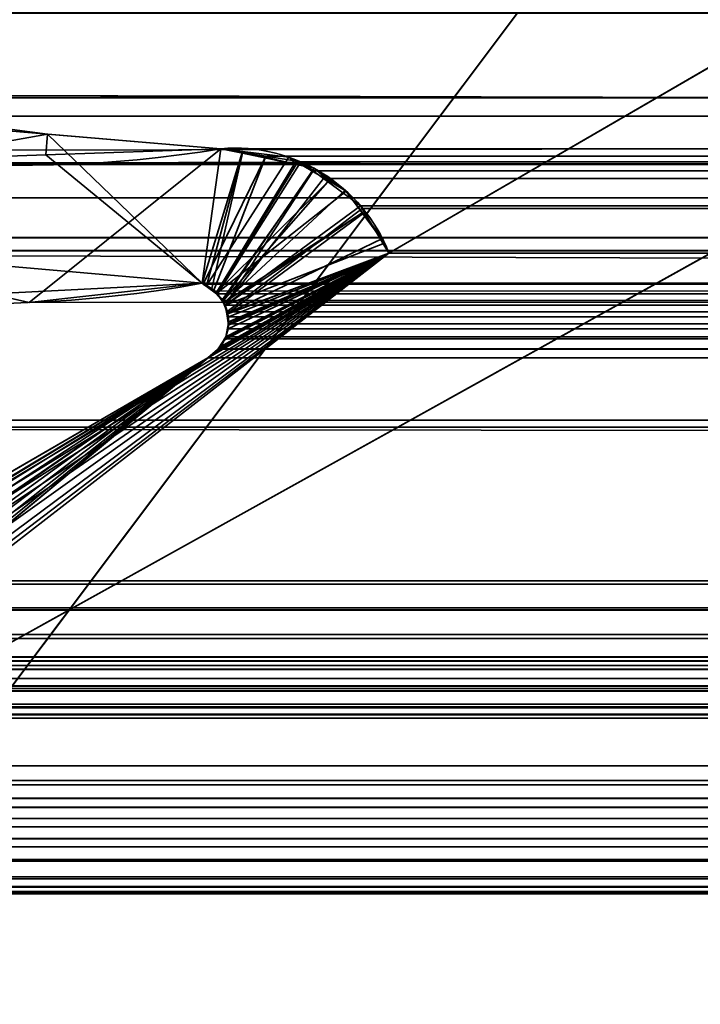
# Model space of a CAD drawing. Header units: millimetres. Extents: x -493 to 6693, y -115 to 135.
# Tile 92 of 256: x -302.69 to -299.04, y -6.33 to -1.04. Entities that reach past the tile are written whole.
import ezdxf

# ---------------------------------------------------------------- set-up
doc = ezdxf.new("R2010")
doc.units = ezdxf.units.MM
doc.layers.add('151', color=7, linetype='Continuous', true_color=0xffffff)

# ---------------------------------------------------------------- blocks, each defined once
blk = doc.blocks.new('UG_SURFACE_001')
at = {"layer": '151', "color": 252, "linetype": 'Continuous', "lineweight": 35}
for points in [[(492.5, -15, 2200.2499), (492.5, 125, 2200.2499), (-492.5, 125, 2200.2499), (-492.5, -15, 2200.2499)], [(-342.5, -15, 2050.2501), (-342.5, 125, 2050.2501), (342.5, 125, 2050.2501), (342.5, -15, 2050.2501)]]:
    blk.add_3dface(points, dxfattribs=at)
blk = doc.blocks.new('UG_SURFACE_072')
at = {"layer": '151', "color": 7, "linetype": 'Continuous', "lineweight": 35}
for points in [[(-309, -26, 2017), (309, -26, 2017), (309, 0, 2017), (-309, 0, 2017)], [(-309, 0, 2), (309, 0, 2), (309, -2), (-309, -2)], [(-309, -9), (-309, -2), (309, -2), (309, -9)]]:
    blk.add_3dface(points, dxfattribs=at)
blk = doc.blocks.new('UG_SURFACE_146')
at = {"layer": '151', "color": 252, "linetype": 'Continuous', "lineweight": 35}
for points in [[(-297, 3.0145, -6.75), (-312, 3.0145, -6.75), (-312, -16.9528, -6.75), (312, -16.9528, -6.75)], [(-312, -16.9528, -7.75), (-312, 3.0145, -7.75), (-297, 3.0145, -7.75)], [(-297, 3.0145, -7.75), (297, 3.0145, -7.75), (-312, -16.9528, -7.75)], [(297, 3.0145, -7.75), (312, 3.0145, -7.75), (312, -16.9528, -7.75), (-312, -16.9528, -7.75)]]:
    blk.add_3dface(points, dxfattribs=at)
blk = doc.blocks.new('UG_SURFACE_150')
at = {"layer": '151', "color": 7, "linetype": 'Continuous', "lineweight": 35}
for points in [[(-297.7236, -1.597, -7.75), (-305.1005, -5.6975, -7.75), (-300.7098, -2.2961, -7.75), (-298.5944, -1.0688, -7.75)], [(-298.5944, -1.0688, 2005.8444), (-300.7098, -2.2961, 2007.9598), (-305.1005, -5.6975, 2012.3506), (-297.7236, -1.597, 2004.9736)], [(-298.5944, -1.0688, -7.75), (-300.7098, -2.2961, -7.75), (-300.7098, -2.2961, 2007.9598), (-298.5944, -1.0688, 2005.8444)], [(-304.6855, -1.375, -7.75), (-304.7239, -1.4729, 2011.9739), (-302.5444, -1.657, 2009.7945)], [(-302.5444, -1.657, 2009.7945), (-303.3192, -1.7956, -7.75), (-304.6855, -1.375, -7.75)], [(-302.5444, -1.657, 2009.7945), (-304.7239, -1.4729, 2011.9739), (-304.0324, -2.2549, 2011.2824), (-301.7144, -2.4582, 2008.9643)], [(-297.7236, -1.597, 2004.9736), (-305.1005, -5.6975, 2012.3506), (-305.1005, -5.6975, -7.75), (-297.7236, -1.597, -7.75)], [(-302.5444, -1.657, 2009.7945), (-302.5534, -1.7687, -7.75), (-303.3192, -1.7956, -7.75)], [(-302.5534, -1.7687, -7.75), (-302.5444, -1.657, 2009.7945), (-301.6124, -1.7357, 2008.8625)], [(-301.7144, -2.4582, 2008.9643), (-301.6124, -1.7357, 2008.8625), (-302.5444, -1.657, 2009.7945)], [(-302.5534, -1.7687, -7.75), (-301.6124, -1.7357, -7.75), (-301.4965, -1.7501, -7.75), (-301.7144, -2.4582, -7.75)], [(-301.6124, -1.7357, 2008.8625), (-301.6124, -1.7357, -7.75), (-302.5534, -1.7687, -7.75)], [(-301.4972, -1.7599, 2008.7473), (-301.6124, -1.7357, 2008.8625), (-301.7144, -2.4582, 2008.9643), (-301.6898, -2.4716, 2008.9397)], [(-301.6124, -1.7357, -7.75), (-301.6124, -1.7357, 2008.8625), (-301.4972, -1.7599, 2008.7473)], [(-301.4972, -1.7599, 2008.7473), (-301.4965, -1.7501, -7.75), (-301.6124, -1.7357, -7.75)], [(-301.7144, -2.4582, -7.75), (-303.4739, -2.547, -7.75), (-303.3192, -1.7956, -7.75), (-302.5534, -1.7687, -7.75)], [(-301.6914, -2.473, -7.75), (-301.7144, -2.4582, -7.75), (-301.4965, -1.7501, -7.75), (-301.248, -1.781, -7.75)], [(-301.248, -1.781, -7.75), (-301.21, -1.8036, -7.75), (-301.6372, -2.508, -7.75), (-301.6914, -2.473, -7.75)], [(-301.6898, -2.4716, 2008.9397), (-301.6625, -2.4864, 2008.9126), (-301.4972, -1.7599, 2008.7473)], [(-301.2084, -1.8206, 2008.4584), (-301.4972, -1.7599, 2008.7473), (-301.6625, -2.4864, 2008.9126), (-301.6367, -2.5149, 2008.8868)], [(-301.4965, -1.7501, -7.75), (-301.4972, -1.7599, 2008.7473), (-301.2084, -1.8206, 2008.4584)], [(-301.2084, -1.8206, 2008.4584), (-301.248, -1.781, -7.75), (-301.4965, -1.7501, -7.75)], [(-301.2084, -1.8206, 2008.4584), (-301.21, -1.8036, -7.75), (-301.248, -1.781, -7.75)], [(-301.21, -1.8036, -7.75), (-301.033, -1.9082, -7.75), (-301.6372, -2.508, -7.75)], [(-301.1126, -1.8407, 2008.3625), (-301.2084, -1.8206, 2008.4584), (-301.6367, -2.5149, 2008.8868), (-301.6019, -2.5535, 2008.852)], [(-301.6019, -2.5535, 2008.852), (-301.0273, -1.9008, 2008.2772), (-301.1126, -1.8407, 2008.3625)], [(-301.21, -1.8036, -7.75), (-301.2084, -1.8206, 2008.4584), (-301.1126, -1.8407, 2008.3625)], [(-301.1126, -1.8407, 2008.3625), (-301.033, -1.9082, -7.75), (-301.21, -1.8036, -7.75)], [(-301.1126, -1.8407, 2008.3625), (-301.0273, -1.9008, 2008.2772), (-301.033, -1.9082, -7.75)], [(-300.9447, -1.9589, 2008.1947), (-301.0273, -1.9008, 2008.2772), (-301.6019, -2.5535, 2008.852), (-301.598, -2.5635, 2008.848)], [(-300.9396, -1.9635, -7.75), (-301.033, -1.9082, -7.75), (-301.0273, -1.9008, 2008.2772)], [(-300.9396, -1.9635, -7.75), (-301.0273, -1.9008, 2008.2772), (-300.9447, -1.9589, 2008.1947)], [(-301.635, -2.5112, -7.75), (-301.6372, -2.508, -7.75), (-301.033, -1.9082, -7.75), (-300.9396, -1.9635, -7.75)], [(-300.9396, -1.9635, -7.75), (-300.8531, -2.0803, -7.75), (-301.5986, -2.5638, -7.75), (-301.635, -2.5112, -7.75)], [(-301.598, -2.5635, 2008.848), (-301.5763, -2.6191, 2008.8263), (-300.8484, -2.0837, 2008.0984), (-300.9447, -1.9589, 2008.1947)], [(-300.9447, -1.9589, 2008.1947), (-300.8531, -2.0803, -7.75), (-300.9396, -1.9635, -7.75)], [(-300.9447, -1.9589, 2008.1947), (-300.8484, -2.0837, 2008.0984), (-300.8531, -2.0803, -7.75)], [(-300.8531, -2.0803, -7.75), (-301.5907, -2.5754, -7.75), (-301.5986, -2.5638, -7.75)], [(-300.8531, -2.0803, -7.75), (-300.7331, -2.2421, -7.75), (-301.5907, -2.5754, -7.75)], [(-301.5763, -2.6191, 2008.8263), (-300.7455, -2.217, 2007.9954), (-300.8484, -2.0837, 2008.0984)], [(-300.7331, -2.2421, -7.75), (-300.8531, -2.0803, -7.75), (-300.8484, -2.0837, 2008.0984)], [(-300.7331, -2.2421, -7.75), (-300.8484, -2.0837, 2008.0984), (-300.7455, -2.217, 2007.9954)], [(-300.7098, -2.2961, 2007.9598), (-300.7455, -2.217, 2007.9954), (-301.5763, -2.6191, 2008.8263), (-301.576, -2.622, 2008.826)], [(-300.7455, -2.217, 2007.9954), (-300.7098, -2.2961, -7.75), (-300.7331, -2.2421, -7.75)], [(-300.7455, -2.217, 2007.9954), (-300.7098, -2.2961, 2007.9598), (-300.7098, -2.2961, -7.75)], [(-301.7144, -2.4582, 2008.9643), (-304.0324, -2.2549, 2011.2824), (-303.4739, -2.547, -7.75)], [(-301.5803, -2.623, -7.75), (-301.5907, -2.5754, -7.75), (-300.7331, -2.2421, -7.75), (-300.7098, -2.2961, -7.75)], [(-305.6506, -5.3457, 2012.9006), (-305.6546, -5.3771, 2012.9046), (-305.6434, -5.4464, 2012.8934), (-300.7098, -2.2961, 2007.9598)], [(-300.7098, -2.2961, 2007.9598), (-305.6288, -5.2465, 2012.8789), (-305.6411, -5.2719, 2012.8911), (-305.6506, -5.3457, 2012.9006)], [(-300.7098, -2.2961, 2007.9598), (-305.6434, -5.4464, 2012.8934), (-305.6373, -5.4839, 2012.8872), (-305.6078, -5.5523, 2012.8577)], [(-305.6288, -5.2465, 2012.8789), (-300.7098, -2.2961, 2007.9598), (-301.6825, -2.8586, 2008.9326)], [(-305.6078, -5.5523, 2012.8577), (-305.5471, -5.6262, 2012.7971), (-300.7098, -2.2961, 2007.9598)], [(-305.5471, -5.6262, 2012.7971), (-305.5221, -5.6566, 2012.7721), (-305.4582, -5.6873, 2012.7082), (-300.7098, -2.2961, 2007.9598)], [(-300.7098, -2.2961, 2007.9598), (-305.4582, -5.6873, 2012.7082), (-305.3539, -5.7372, 2012.604), (-305.3413, -5.7364, 2012.5914)], [(-305.3413, -5.7364, 2012.5914), (-305.2199, -5.728, 2012.4698), (-300.7098, -2.2961, 2007.9598)], [(-305.2199, -5.728, 2012.4698), (-305.1594, -5.7238, 2012.4094), (-305.1005, -5.6975, 2012.3506), (-300.7098, -2.2961, 2007.9598)], [(-301.6825, -2.8586, -7.75), (-301.6368, -2.8237, -7.75), (-300.7098, -2.2961, -7.75), (-305.1005, -5.6975, -7.75)], [(-301.6317, -2.813, 2008.8818), (-301.6825, -2.8586, 2008.9326), (-300.7098, -2.2961, 2007.9598)], [(-300.7098, -2.2961, -7.75), (-301.6368, -2.8237, -7.75), (-301.6316, -2.8157, -7.75)], [(-300.7098, -2.2961, 2007.9598), (-301.6139, -2.7971, 2008.8639), (-301.6317, -2.813, 2008.8818)], [(-301.6316, -2.8157, -7.75), (-301.5972, -2.763, -7.75), (-300.7098, -2.2961, -7.75)], [(-301.5956, -2.7635, 2008.8456), (-301.6139, -2.7971, 2008.8639), (-300.7098, -2.2961, 2007.9598)], [(-301.5972, -2.763, -7.75), (-301.5859, -2.7456, -7.75), (-300.7098, -2.2961, -7.75)], [(-300.7098, -2.2961, 2007.9598), (-301.5859, -2.7456, 2008.8358), (-301.5956, -2.7635, 2008.8456)], [(-300.7098, -2.2961, -7.75), (-301.5859, -2.7456, -7.75), (-301.5743, -2.6816, -7.75)], [(-300.7098, -2.2961, 2007.9598), (-301.5718, -2.6826, 2008.8217), (-301.5859, -2.7456, 2008.8358)], [(-300.7098, -2.2961, -7.75), (-301.5712, -2.6645, -7.75), (-301.5803, -2.623, -7.75)], [(-301.576, -2.622, 2008.826), (-301.5718, -2.6821, 2008.8217), (-301.5718, -2.6826, 2008.8217), (-300.7098, -2.2961, 2007.9598)], [(-301.5743, -2.6816, -7.75), (-301.5712, -2.6645, -7.75), (-300.7098, -2.2961, -7.75)], [(-303.4739, -2.547, -7.75), (-301.7144, -2.4582, -7.75), (-301.7144, -2.4582, 2008.9643)], [(-301.7144, -2.4582, -7.75), (-301.6914, -2.473, -7.75), (-301.6898, -2.4716, 2008.9397)], [(-301.6898, -2.4716, 2008.9397), (-301.7144, -2.4582, 2008.9643), (-301.7144, -2.4582, -7.75)], [(-301.6625, -2.4864, 2008.9126), (-301.6898, -2.4716, 2008.9397), (-301.6914, -2.473, -7.75)], [(-301.6914, -2.473, -7.75), (-301.6372, -2.508, -7.75), (-301.6367, -2.5149, 2008.8868)], [(-301.6367, -2.5149, 2008.8868), (-301.6625, -2.4864, 2008.9126), (-301.6914, -2.473, -7.75)], [(-301.6372, -2.508, -7.75), (-301.635, -2.5112, -7.75), (-301.6367, -2.5149, 2008.8868)], [(-301.6019, -2.5535, 2008.852), (-301.6367, -2.5149, 2008.8868), (-301.635, -2.5112, -7.75)], [(-301.635, -2.5112, -7.75), (-301.5986, -2.5638, -7.75), (-301.598, -2.5635, 2008.848)], [(-301.598, -2.5635, 2008.848), (-301.6019, -2.5535, 2008.852), (-301.635, -2.5112, -7.75)], [(-301.5763, -2.6191, 2008.8263), (-301.598, -2.5635, 2008.848), (-301.5986, -2.5638, -7.75)], [(-301.5986, -2.5638, -7.75), (-301.5907, -2.5754, -7.75), (-301.576, -2.622, 2008.826)], [(-301.576, -2.622, 2008.826), (-301.5763, -2.6191, 2008.8263), (-301.5986, -2.5638, -7.75)], [(-301.5907, -2.5754, -7.75), (-301.5803, -2.623, -7.75), (-301.576, -2.622, 2008.826)], [(-301.5718, -2.6821, 2008.8217), (-301.576, -2.622, 2008.826), (-301.5803, -2.623, -7.75)], [(-301.5803, -2.623, -7.75), (-301.5712, -2.6645, -7.75), (-301.5718, -2.6821, 2008.8217)], [(-301.5718, -2.6826, 2008.8217), (-301.5743, -2.6816, -7.75), (-301.5859, -2.7456, -7.75)], [(-301.5859, -2.7456, -7.75), (-301.5859, -2.7456, 2008.8358), (-301.5718, -2.6826, 2008.8217)], [(-301.5712, -2.6645, -7.75), (-301.5743, -2.6816, -7.75), (-301.5718, -2.6821, 2008.8217)], [(-301.5718, -2.6826, 2008.8217), (-301.5718, -2.6821, 2008.8217), (-301.5743, -2.6816, -7.75)], [(-301.5972, -2.763, -7.75), (-301.5956, -2.7635, 2008.8456), (-301.5859, -2.7456, 2008.8358)], [(-301.5859, -2.7456, 2008.8358), (-301.5859, -2.7456, -7.75), (-301.5972, -2.763, -7.75)], [(-301.6316, -2.8157, -7.75), (-301.6317, -2.813, 2008.8818), (-301.6139, -2.7971, 2008.8639)], [(-301.6139, -2.7971, 2008.8639), (-301.5972, -2.763, -7.75), (-301.6316, -2.8157, -7.75)], [(-301.6139, -2.7971, 2008.8639), (-301.5956, -2.7635, 2008.8456), (-301.5972, -2.763, -7.75)], [(-301.6825, -2.8586, -7.75), (-301.6825, -2.8586, 2008.9326), (-301.6317, -2.813, 2008.8818)], [(-301.6317, -2.813, 2008.8818), (-301.6368, -2.8237, -7.75), (-301.6825, -2.8586, -7.75)], [(-301.6317, -2.813, 2008.8818), (-301.6316, -2.8157, -7.75), (-301.6368, -2.8237, -7.75)], [(-301.6825, -2.8586, 2008.9326), (-305.4683, -5.0486, 2012.7182), (-305.5006, -5.0777, 2012.7506), (-305.6288, -5.2465, 2012.8789)], [(-305.4992, -5.0763, -7.75), (-305.4683, -5.0486, -7.75), (-301.6825, -2.8586, -7.75), (-305.1005, -5.6975, -7.75)], [(-305.4683, -5.0486, 2012.7182), (-301.6825, -2.8586, 2008.9326), (-301.6825, -2.8586, -7.75), (-305.4683, -5.0486, -7.75)]]:
    blk.add_3dface(points, dxfattribs=at)
blk = doc.blocks.new('UG_SURFACE_151')
at = {"layer": '151', "color": 7, "linetype": 'Continuous', "lineweight": 35}
for points in [[(311.2493, -2.0249, 2018.4994), (-311.2823, -2.2143, 2018.5323), (-311.1925, -0.4501, 2018.4426)], [(-311.1925, -0.4501, 2018.4426), (311.1925, -0.4501, 2018.4426), (311.2493, -2.0249, 2018.4994)], [(307.6331, -0.6189, 2014.883), (-307.6033, -0.5625, 2014.8532), (-306.1868, -1.749, 2013.4368)], [(307.6331, -0.6189, 2014.883), (-306.1868, -1.749, 2013.4368), (-305.8874, -1.8177, 2013.1373)], [(-305.8874, -1.8177, 2013.1373), (305.8596, -1.7843, 2013.1097), (307.6331, -0.6189, 2014.883)], [(312.3484, -3.085, 2019.5985), (312.1944, -0.6927, 2019.4445), (-312.1673, -0.6973, 2019.4173)], [(312.3484, -3.085, 2019.5985), (-312.1673, -0.6973, 2019.4173), (-312.1649, -1.4257, 2019.4149)], [(-305.5755, -1.0051, 2012.8255), (305.5755, -1.0051, 2012.8255), (304.849, -1.4624, 2012.099)], [(-304.849, -1.4624, 2012.099), (-305.5755, -1.0051, 2012.8255), (304.849, -1.4624, 2012.099)], [(-297.7236, -1.597, 2004.9736), (-305.1005, -5.6975, 2012.3506), (-300.7098, -2.2961, 2007.9598), (-298.5944, -1.0688, 2005.8444)], [(-298.5944, -1.0688, 2005.8444), (-300.7098, -2.2961, 2007.9598), (300.7098, -2.2961, 2007.9598), (298.5944, -1.0688, 2005.8444)], [(-312.1649, -1.4257, 2019.4149), (-312.375, -3.1926, 2019.6249), (312.4011, -3.2235, 2019.6512)], [(-312.1649, -1.4257, 2019.4149), (312.4011, -3.2235, 2019.6512), (312.3484, -3.085, 2019.5985)], [(304.849, -1.4624, 2012.099), (303.685, -1.5607, 2010.9351), (-303.685, -1.5607, 2010.9351), (-304.849, -1.4624, 2012.099)], [(-302.6424, -2.5618, 2009.8925), (-303.8561, -2.2835, 2011.106), (-303.685, -1.5607, 2010.9351), (-301.6124, -1.7357, 2008.8625)], [(301.6124, -1.7357, 2008.8625), (-301.6124, -1.7357, 2008.8625), (-303.685, -1.5607, 2010.9351), (303.685, -1.5607, 2010.9351)], [(297.7236, -1.597, 2004.9736), (305.1005, -5.6975, 2012.3506), (-305.1005, -5.6975, 2012.3506), (-297.7236, -1.597, 2004.9736)], [(-301.6124, -1.7357, 2008.8625), (-301.7144, -2.4582, 2008.9643), (-302.6424, -2.5618, 2009.8925)], [(-301.7074, -2.4629, 2008.9574), (-301.7144, -2.4582, 2008.9643), (-301.6124, -1.7357, 2008.8625), (-301.3717, -1.7752, 2008.6217)], [(-301.3717, -1.7752, 2008.6217), (-301.6124, -1.7357, 2008.8625), (301.6124, -1.7357, 2008.8625)], [(301.6124, -1.7357, 2008.8625), (301.3734, -1.7859, 2008.6234), (-301.3717, -1.7752, 2008.6217)], [(305.3147, -2.1424, 2012.5647), (305.8596, -1.7843, 2013.1097), (-305.8874, -1.8177, 2013.1373)], [(-301.6528, -2.4997, 2008.9028), (-301.7074, -2.4629, 2008.9574), (-301.3717, -1.7752, 2008.6217)], [(-301.3717, -1.7752, 2008.6217), (-301.1837, -1.8061, 2008.4336), (-301.631, -2.5143, 2008.8811), (-301.6528, -2.4997, 2008.9028)], [(-301.1837, -1.8061, 2008.4336), (-301.3717, -1.7752, 2008.6217), (301.3734, -1.7859, 2008.6234)], [(-301.1837, -1.8061, 2008.4336), (301.3734, -1.7859, 2008.6234), (301.1126, -1.8407, 2008.3625)], [(-305.8874, -1.8177, 2013.1373), (-303.8561, -2.2835, 2011.106), (303.871, -2.269, 2011.121)], [(303.871, -2.269, 2011.121), (305.3147, -2.1424, 2012.5647), (-305.8874, -1.8177, 2013.1373)], [(-301.6072, -2.5504, 2008.8573), (-301.631, -2.5143, 2008.8811), (-301.1837, -1.8061, 2008.4336), (-301.1174, -1.8549, 2008.3673)], [(301.1126, -1.8407, 2008.3625), (-301.1174, -1.8549, 2008.3673), (-301.1837, -1.8061, 2008.4336)], [(301.1126, -1.8407, 2008.3625), (301.1123, -1.841, 2008.3623), (-301.1174, -1.8549, 2008.3673)], [(-301.1174, -1.8549, 2008.3673), (301.1123, -1.841, 2008.3623), (301.0556, -1.8808, 2008.3055)], [(-301.1174, -1.8549, 2008.3673), (-301.5907, -2.5754, 2008.8406), (-301.6072, -2.5504, 2008.8573)], [(-301.1174, -1.8549, 2008.3673), (-301.0614, -1.8961, 2008.3113), (-301.5907, -2.5754, 2008.8406)], [(-301.0614, -1.8961, 2008.3113), (-300.8627, -2.0424, 2008.1127), (-301.5907, -2.5754, 2008.8406)], [(301.0556, -1.8808, 2008.3055), (-301.0614, -1.8961, 2008.3113), (-301.1174, -1.8549, 2008.3673)], [(-300.8627, -2.0424, 2008.1127), (-301.0614, -1.8961, 2008.3113), (301.0556, -1.8808, 2008.3055)], [(-300.8627, -2.0424, 2008.1127), (301.0556, -1.8808, 2008.3055), (300.9447, -1.9589, 2008.1947)], [(300.9447, -1.9589, 2008.1947), (-300.8545, -2.056, 2008.1046), (-300.8627, -2.0424, 2008.1127)], [(300.9447, -1.9589, 2008.1947), (300.8613, -2.067, 2008.1112), (-300.8545, -2.056, 2008.1046)], [(311.2493, -2.0249, 2018.4994), (311.2903, -2.2084, 2018.5404), (-311.2823, -2.2143, 2018.5323)], [(-301.5804, -2.612, 2008.8303), (-301.5907, -2.5754, 2008.8406), (-300.8627, -2.0424, 2008.1127), (-300.8545, -2.056, 2008.1046)], [(-300.8545, -2.056, 2008.1046), (-300.7098, -2.2961, 2007.9598), (-301.5729, -2.639, 2008.8229), (-301.5804, -2.612, 2008.8303)], [(-300.8545, -2.056, 2008.1046), (300.8613, -2.067, 2008.1112), (300.7455, -2.217, 2007.9954)], [(300.7455, -2.217, 2007.9954), (-300.7098, -2.2961, 2007.9598), (-300.8545, -2.056, 2008.1046)], [(-311.2858, -2.283, 2018.5359), (311.2903, -2.2084, 2018.5404), (311.755, -4.2885, 2019.0051)], [(-311.2858, -2.283, 2018.5359), (-311.2823, -2.2143, 2018.5323), (311.2903, -2.2084, 2018.5404)], [(300.7455, -2.217, 2007.9954), (300.7098, -2.2961, 2007.9598), (-300.7098, -2.2961, 2007.9598)], [(303.871, -2.269, 2011.121), (-303.8561, -2.2835, 2011.106), (-302.6424, -2.5618, 2009.8925)], [(303.871, -2.269, 2011.121), (-302.6424, -2.5618, 2009.8925), (-301.7144, -2.4582, 2008.9643)], [(-301.7144, -2.4582, 2008.9643), (301.7144, -2.4582, 2008.9643), (303.871, -2.269, 2011.121)], [(311.755, -4.2885, 2019.0051), (-311.8236, -4.4661, 2019.0735), (-311.2858, -2.283, 2018.5359)], [(-300.7098, -2.2961, 2007.9598), (-305.1005, -5.6975, 2012.3506), (-301.6818, -2.8582, 2008.9319)], [(-300.7098, -2.2961, 2007.9598), (-301.6818, -2.8582, 2008.9319), (-301.6276, -2.8129, 2008.8775)], [(-301.6276, -2.8129, 2008.8775), (-301.624, -2.8099, 2008.8739), (-300.7098, -2.2961, 2007.9598)], [(-300.7098, -2.2961, 2007.9598), (-301.624, -2.8099, 2008.8739), (-301.5928, -2.7573, 2008.8427)], [(-301.5928, -2.7573, 2008.8427), (-301.5859, -2.7456, 2008.8358), (-300.7098, -2.2961, 2007.9598)], [(-301.5859, -2.7456, 2008.8358), (-301.5742, -2.7028, 2008.8241), (-300.7098, -2.2961, 2007.9598)], [(-300.7098, -2.2961, 2007.9598), (-301.5742, -2.7028, 2008.8241), (-301.5736, -2.6767, 2008.8236)], [(-301.5736, -2.6767, 2008.8236), (-301.5729, -2.639, 2008.8229), (-300.7098, -2.2961, 2007.9598)], [(-301.7144, -2.4582, 2008.9643), (-301.7074, -2.4629, 2008.9574), (301.7071, -2.4622, 2008.9571)], [(301.7071, -2.4622, 2008.9571), (301.7144, -2.4582, 2008.9643), (-301.7144, -2.4582, 2008.9643)], [(301.6625, -2.4864, 2008.9126), (301.7071, -2.4622, 2008.9571), (-301.7074, -2.4629, 2008.9574)], [(301.6625, -2.4864, 2008.9126), (-301.7074, -2.4629, 2008.9574), (-301.6528, -2.4997, 2008.9028)], [(-301.6528, -2.4997, 2008.9028), (301.6525, -2.4975, 2008.9025), (301.6625, -2.4864, 2008.9126)], [(301.6525, -2.4975, 2008.9025), (-301.6528, -2.4997, 2008.9028), (-301.631, -2.5143, 2008.8811)], [(-301.631, -2.5143, 2008.8811), (301.6059, -2.549, 2008.8561), (301.6525, -2.4975, 2008.9025)], [(-301.631, -2.5143, 2008.8811), (-301.6072, -2.5504, 2008.8573), (301.6059, -2.549, 2008.8561)], [(301.6019, -2.5535, 2008.852), (301.6059, -2.549, 2008.8561), (-301.6072, -2.5504, 2008.8573)], [(301.6019, -2.5535, 2008.852), (-301.6072, -2.5504, 2008.8573), (-301.5907, -2.5754, 2008.8406)], [(-301.5907, -2.5754, 2008.8406), (301.5792, -2.6116, 2008.8291), (301.6019, -2.5535, 2008.852)], [(-301.5907, -2.5754, 2008.8406), (-301.5804, -2.612, 2008.8303), (301.5792, -2.6116, 2008.8291)], [(301.5763, -2.6191, 2008.8263), (301.5792, -2.6116, 2008.8291), (-301.5804, -2.612, 2008.8303)], [(301.5763, -2.6191, 2008.8263), (-301.5804, -2.612, 2008.8303), (-301.5729, -2.639, 2008.8229)], [(-301.5729, -2.639, 2008.8229), (-301.5736, -2.6767, 2008.8236), (301.5722, -2.6769, 2008.8222)], [(-301.5729, -2.639, 2008.8229), (301.5722, -2.6769, 2008.8222), (301.5763, -2.6191, 2008.8263)], [(301.5718, -2.6826, 2008.8217), (-301.5736, -2.6767, 2008.8236), (-301.5742, -2.7028, 2008.8241)], [(-301.5742, -2.7028, 2008.8241), (301.5859, -2.7456, 2008.8358), (301.5718, -2.6826, 2008.8217)], [(301.5718, -2.6826, 2008.8217), (301.5722, -2.6769, 2008.8222), (-301.5736, -2.6767, 2008.8236)], [(-301.5859, -2.7456, 2008.8358), (-301.5928, -2.7573, 2008.8427), (301.5925, -2.7578, 2008.8425)], [(-301.5742, -2.7028, 2008.8241), (-301.5859, -2.7456, 2008.8358), (301.5859, -2.7456, 2008.8358)], [(301.5925, -2.7578, 2008.8425), (301.5859, -2.7456, 2008.8358), (-301.5859, -2.7456, 2008.8358)], [(301.6139, -2.7971, 2008.8639), (-301.5928, -2.7573, 2008.8427), (-301.624, -2.8099, 2008.8739)], [(-301.624, -2.8099, 2008.8739), (301.6287, -2.8104, 2008.8787), (301.6139, -2.7971, 2008.8639)], [(301.6139, -2.7971, 2008.8639), (301.5925, -2.7578, 2008.8425), (-301.5928, -2.7573, 2008.8427)], [(-301.6276, -2.8129, 2008.8775), (-301.6818, -2.8582, 2008.9319), (301.6825, -2.8586, 2008.9326)], [(-301.624, -2.8099, 2008.8739), (-301.6276, -2.8129, 2008.8775), (301.6287, -2.8104, 2008.8787)], [(301.6825, -2.8586, 2008.9326), (301.6287, -2.8104, 2008.8787), (-301.6276, -2.8129, 2008.8775)], [(-301.6818, -2.8582, 2008.9319), (-305.6444, -5.4404, 2012.8944), (-305.6546, -5.3771, 2012.9046), (-305.6487, -5.3313, 2012.8987)], [(-301.6818, -2.8582, 2008.9319), (-305.6487, -5.3313, 2012.8987), (-305.6411, -5.2719, 2012.8911), (-305.618, -5.224, 2012.8679)], [(-305.6078, -5.5523, 2012.8577), (-305.6373, -5.4839, 2012.8872), (-305.6444, -5.4404, 2012.8944), (-301.6818, -2.8582, 2008.9319)], [(-301.6825, -2.8586, 2008.9326), (-301.6818, -2.8582, 2008.9319), (-305.618, -5.224, 2012.8679)], [(-305.618, -5.224, 2012.8679), (-305.5561, -5.1276, 2012.8059), (-305.4683, -5.0486, 2012.7182), (-301.6825, -2.8586, 2008.9326)], [(-301.6818, -2.8582, 2008.9319), (-305.6001, -5.5617, 2012.85), (-305.6078, -5.5523, 2012.8577)], [(-305.531, -5.6458, 2012.7809), (-305.6001, -5.5617, 2012.85), (-301.6818, -2.8582, 2008.9319)], [(-301.6818, -2.8582, 2008.9319), (-305.4315, -5.7001, 2012.6815), (-305.5221, -5.6566, 2012.7721), (-305.531, -5.6458, 2012.7809)], [(305.4683, -5.0486, 2012.7182), (301.6825, -2.8586, 2008.9326), (-301.6825, -2.8586, 2008.9326), (-305.4683, -5.0486, 2012.7182)], [(-305.3239, -5.7352, 2012.574), (-305.3539, -5.7372, 2012.604), (-305.4315, -5.7001, 2012.6815), (-301.6818, -2.8582, 2008.9319)], [(-301.6818, -2.8582, 2008.9319), (-305.2123, -5.7275, 2012.4624), (-305.3239, -5.7352, 2012.574)], [(-301.6818, -2.8582, 2008.9319), (-305.1005, -5.6975, 2012.3506), (-305.1594, -5.7238, 2012.4094), (-305.2123, -5.7275, 2012.4624)], [(-301.6818, -2.8582, 2008.9319), (-301.6825, -2.8586, 2008.9326), (301.6825, -2.8586, 2008.9326)], [(-312.375, -3.1926, 2019.6249), (-312.3904, -3.2315, 2019.6404), (312.4011, -3.2235, 2019.6512)], [(312.7183, -4.0566, 2019.9683), (312.4011, -3.2235, 2019.6512), (-312.3904, -3.2315, 2019.6404)], [(-312.3904, -3.2315, 2019.6404), (-312.7183, -4.0566, 2019.9683), (312.7183, -4.0566, 2019.9683)], [(312.7183, -4.0566, 2019.9683), (-312.7183, -4.0566, 2019.9683), (-312.7246, -4.0742, 2019.9747), (312.7246, -4.0742, 2019.9747)], [(312.7699, -4.2006, 2020.0198), (312.7246, -4.0742, 2019.9747), (-312.7246, -4.0742, 2019.9747), (-312.7699, -4.2006, 2020.0198)], [(312.7762, -4.3434, 2020.0262), (-312.7703, -4.2114, 2020.0202), (-312.7762, -4.3434, 2020.0262)], [(-312.7703, -4.2114, 2020.0202), (312.7703, -4.2114, 2020.0202), (312.7699, -4.2006, 2020.0198)], [(-312.7699, -4.2006, 2020.0198), (-312.7703, -4.2114, 2020.0202), (312.7699, -4.2006, 2020.0198)], [(312.7762, -4.3434, 2020.0262), (312.7703, -4.2114, 2020.0202), (-312.7703, -4.2114, 2020.0202)], [(311.755, -4.2885, 2019.0051), (311.8178, -4.4688, 2019.0678), (-311.8236, -4.4661, 2019.0735)], [(-312.7762, -4.3434, 2020.0262), (-312.7704, -4.3663, 2020.0205), (312.7704, -4.3663, 2020.0205), (312.7762, -4.3434, 2020.0262)], [(312.7704, -4.3663, 2020.0205), (-312.7704, -4.3663, 2020.0205), (-312.7395, -4.4879, 2019.9895)], [(312.7395, -4.4879, 2019.9895), (312.7704, -4.3663, 2020.0205), (-312.7395, -4.4879, 2019.9895)], [(-312.7395, -4.4879, 2019.9895), (-312.7251, -4.5111, 2019.9752), (312.7251, -4.5111, 2019.9752), (312.7395, -4.4879, 2019.9895)], [(-311.8398, -4.5319, 2019.0897), (-311.8236, -4.4661, 2019.0735), (311.8178, -4.4688, 2019.0678)], [(311.8178, -4.4688, 2019.0678), (311.8398, -4.5319, 2019.0897), (-311.8398, -4.5319, 2019.0897)], [(312.7251, -4.5111, 2019.9752), (-312.7251, -4.5111, 2019.9752), (-312.6571, -4.6207, 2019.907)], [(312.6571, -4.6207, 2019.907), (312.7251, -4.5111, 2019.9752), (-312.6571, -4.6207, 2019.907)], [(-311.8696, -4.5803, 2019.1195), (311.8398, -4.5319, 2019.0897), (311.8696, -4.5803, 2019.1195)], [(-311.8696, -4.5803, 2019.1195), (-311.8398, -4.5319, 2019.0897), (311.8398, -4.5319, 2019.0897)], [(311.8696, -4.5803, 2019.1195), (-311.9409, -4.6479, 2019.1908), (-311.8696, -4.5803, 2019.1195)], [(311.8696, -4.5803, 2019.1195), (311.9409, -4.6479, 2019.1908), (-311.9409, -4.6479, 2019.1908)], [(-312.6571, -4.6207, 2019.907), (-312.6413, -4.6334, 2019.8913), (312.6413, -4.6334, 2019.8913), (312.6571, -4.6207, 2019.907)], [(312.6413, -4.6334, 2019.8913), (-312.6413, -4.6334, 2019.8913), (-312.5169, -4.7332, 2019.7668), (312.5169, -4.7332, 2019.7668)], [(-312.0153, -4.7184, 2019.2654), (311.9409, -4.6479, 2019.1908), (312.0153, -4.7184, 2019.2654)], [(-312.0153, -4.7184, 2019.2654), (-311.9409, -4.6479, 2019.1908), (311.9409, -4.6479, 2019.1908)], [(312.5169, -4.7332, 2019.7668), (-312.5169, -4.7332, 2019.7668), (-312.5004, -4.7372, 2019.7504), (312.5004, -4.7372, 2019.7504)], [(312.5004, -4.7372, 2019.7504), (-312.5004, -4.7372, 2019.7504), (-312.36, -4.7712, 2019.6099), (312.36, -4.7712, 2019.6099)], [(312.2073, -4.7755, 2019.4573), (-312.2073, -4.7755, 2019.4573), (-312.0605, -4.7319, 2019.3105), (312.0605, -4.7319, 2019.3105)], [(312.0153, -4.7184, 2019.2654), (-312.0605, -4.7319, 2019.3105), (-312.0153, -4.7184, 2019.2654)], [(312.0153, -4.7184, 2019.2654), (312.0605, -4.7319, 2019.3105), (-312.0605, -4.7319, 2019.3105)], [(312.2678, -4.7935, 2019.5179), (-312.36, -4.7712, 2019.6099), (-312.2678, -4.7935, 2019.5179)], [(312.2678, -4.7935, 2019.5179), (312.36, -4.7712, 2019.6099), (-312.36, -4.7712, 2019.6099)], [(-312.2678, -4.7935, 2019.5179), (-312.2073, -4.7755, 2019.4573), (312.2073, -4.7755, 2019.4573), (312.2678, -4.7935, 2019.5179)], [(305.4683, -5.0486, 2012.7182), (-305.4683, -5.0486, 2012.7182), (-305.5561, -5.1276, 2012.8059), (305.5561, -5.1276, 2012.8059)], [(305.5834, -5.1522, 2012.8334), (305.5561, -5.1276, 2012.8059), (-305.5561, -5.1276, 2012.8059), (-305.5834, -5.1522, 2012.8334)], [(-305.618, -5.224, 2012.8679), (305.618, -5.224, 2012.8679), (305.5834, -5.1522, 2012.8334)], [(-305.5834, -5.1522, 2012.8334), (-305.618, -5.224, 2012.8679), (305.5834, -5.1522, 2012.8334)], [(305.6411, -5.2719, 2012.8911), (305.618, -5.224, 2012.8679), (-305.618, -5.224, 2012.8679), (-305.6411, -5.2719, 2012.8911)], [(-305.6411, -5.2719, 2012.8911), (-305.6487, -5.3313, 2012.8987), (305.6487, -5.3313, 2012.8987)], [(-305.6411, -5.2719, 2012.8911), (305.6487, -5.3313, 2012.8987), (305.6411, -5.2719, 2012.8911)], [(305.6546, -5.3771, 2012.9046), (-305.6487, -5.3313, 2012.8987), (-305.6546, -5.3771, 2012.9046)], [(305.6546, -5.3771, 2012.9046), (305.6487, -5.3313, 2012.8987), (-305.6487, -5.3313, 2012.8987)], [(-305.6546, -5.3771, 2012.9046), (-305.6444, -5.4404, 2012.8944), (305.6444, -5.4404, 2012.8944), (305.6546, -5.3771, 2012.9046)], [(305.6373, -5.4839, 2012.8872), (-305.6444, -5.4404, 2012.8944), (-305.6373, -5.4839, 2012.8872)], [(305.6373, -5.4839, 2012.8872), (305.6444, -5.4404, 2012.8944), (-305.6444, -5.4404, 2012.8944)], [(-305.6373, -5.4839, 2012.8872), (-305.6078, -5.5523, 2012.8577), (305.6078, -5.5523, 2012.8577), (305.6373, -5.4839, 2012.8872)], [(305.6078, -5.5523, 2012.8577), (-305.6078, -5.5523, 2012.8577), (-305.6001, -5.5617, 2012.85), (305.6001, -5.5617, 2012.85)], [(305.6001, -5.5617, 2012.85), (-305.6001, -5.5617, 2012.85), (-305.531, -5.6458, 2012.7809), (305.531, -5.6458, 2012.7809)], [(305.5221, -5.6566, 2012.7721), (-305.531, -5.6458, 2012.7809), (-305.5221, -5.6566, 2012.7721)], [(305.5221, -5.6566, 2012.7721), (305.531, -5.6458, 2012.7809), (-305.531, -5.6458, 2012.7809)], [(-305.5221, -5.6566, 2012.7721), (-305.4315, -5.7001, 2012.6815), (305.4315, -5.7001, 2012.6815), (305.5221, -5.6566, 2012.7721)], [(305.4315, -5.7001, 2012.6815), (-305.4315, -5.7001, 2012.6815), (-305.3539, -5.7372, 2012.604)], [(305.3539, -5.7372, 2012.604), (305.4315, -5.7001, 2012.6815), (-305.3539, -5.7372, 2012.604)], [(-305.1594, -5.7238, 2012.4094), (305.1005, -5.6975, 2012.3506), (305.1594, -5.7238, 2012.4094)], [(-305.1594, -5.7238, 2012.4094), (-305.1005, -5.6975, 2012.3506), (305.1005, -5.6975, 2012.3506)], [(-305.3539, -5.7372, 2012.604), (-305.3239, -5.7352, 2012.574), (305.3239, -5.7352, 2012.574), (305.3539, -5.7372, 2012.604)], [(305.3239, -5.7352, 2012.574), (-305.3239, -5.7352, 2012.574), (-305.2123, -5.7275, 2012.4624), (305.2123, -5.7275, 2012.4624)], [(305.1594, -5.7238, 2012.4094), (-305.2123, -5.7275, 2012.4624), (-305.1594, -5.7238, 2012.4094)], [(305.1594, -5.7238, 2012.4094), (305.2123, -5.7275, 2012.4624), (-305.2123, -5.7275, 2012.4624)]]:
    blk.add_3dface(points, dxfattribs=at)
blk = doc.blocks.new('UG_SURFACE_157')
at = {"layer": '151', "color": 252, "linetype": 'Continuous', "lineweight": 35}
for points in [[(-314.5, -21.92, 2021.75), (314.5, -21.92, 2021.75), (314.5, 12.92, 2021.75), (-314.5, 12.92, 2021.75)], [(-313, -21.92, 2020.2501), (-313, 12.92, 2020.2501), (313, 12.92, 2020.2501), (313, -21.92, 2020.2501)]]:
    blk.add_3dface(points, dxfattribs=at)

msp = doc.modelspace()

# ---------------------------------------------------------------- linework, layer by layer
at = {"layer": '151', "color": 253, "linetype": 'Continuous', "lineweight": -3}
for p, q in [((-300.7098, -2.2961, 2007.9598), (-298.5944, -1.0688, 2005.8444)), ((-298.5944, -1.0688, -7.75), (-300.7098, -2.2961, -7.75)), ((-300.7098, -2.2961, 2007.9598), (-298.5944, -1.0688, 2005.8444)), ((-305.1005, -5.6975, 2012.3505), (-297.7236, -1.597, 2004.9736)), ((-297.7236, -1.597, -7.75), (-305.1005, -5.6975, -7.75)), ((-297.7236, -1.597, 2004.9736), (-305.1005, -5.6975, 2012.3505)), ((-301.6124, -1.7357, 2008.8624), (301.6124, -1.7357, 2008.8624)), ((-301.6124, -1.7357, -7.75), (-301.6124, -1.7357, 2008.8624)), ((-309, -2), (309, -2)), ((-300.7098, -2.2961, 2007.9598), (300.7098, -2.2961, 2007.9598)), ((-300.7098, -2.2961, -7.75), (-300.7098, -2.2961, 2007.9598)), ((-301.7144, -2.4582, 2008.9644), (-301.7144, -2.4582, -7.75)), ((301.7144, -2.4582, 2008.9644), (-301.7144, -2.4582, 2008.9644)), ((301.5859, -2.7456, 2008.8359), (-301.5859, -2.7456, 2008.8359)), ((-301.5859, -2.7456, 2008.8359), (-301.5859, -2.7456, -7.75)), ((-305.4683, -5.0486, -7.75), (-301.6825, -2.8586, -7.75)), ((-305.4683, -5.0486, 2012.7183), (-301.6825, -2.8586, 2008.9325)), ((-305.4683, -5.0486, 2012.7183), (-301.6825, -2.8586, 2008.9325)), ((-301.6825, -2.8586, 2008.9325), (-301.6825, -2.8586, -7.75)), ((301.6825, -2.8586, 2008.9325), (-301.6825, -2.8586, 2008.9325)), ((312.7183, -4.0566, 2019.9683), (-312.7183, -4.0566, 2019.9683)), ((311.8398, -4.5319, 2019.0898), (-311.8398, -4.5319, 2019.0898)), ((312.5169, -4.7332, 2019.7669), (-312.5169, -4.7332, 2019.7669)), ((305.4683, -5.0486, 2012.7183), (-305.4683, -5.0486, 2012.7183)), ((305.6078, -5.5523, 2012.8578), (-305.6078, -5.5523, 2012.8578)), ((305.1005, -5.6975, 2012.3505), (-305.1005, -5.6975, 2012.3505))]:
    msp.add_line(p, q, dxfattribs=at)
for points in [[(-307.9214, 0.7573, -7.75), (-306.4414, -1.1772, -7.75), (-304.0145, -2.1357, -7.75), (-301.6124, -1.7357, -7.75)], [(-301.6124, -1.7357, 2008.8624), (-304.0145, -2.1357, 2011.2645), (-306.4414, -1.1772, 2013.6914), (-307.9214, 0.7573, 2015.1714)], [(-301.6124, -1.7357, 2008.8624), (-304.0145, -2.1357, 2011.2645), (-306.4414, -1.1772, 2013.6914), (-307.9214, 0.7573, 2015.1714)], [(-308.3143, 0.0331, 2015.5643), (-306.7426, -1.9513, 2013.9926), (-304.2053, -2.9092, 2011.4553), (-301.7144, -2.4582, 2008.9644)], [(-308.3143, 0.0331, -7.75), (-306.7426, -1.9513, -7.75), (-304.2053, -2.9092, -7.75), (-301.7144, -2.4582, -7.75)], [(-301.7144, -2.4582, 2008.9644), (-304.2053, -2.9092, 2011.4553), (-306.7426, -1.9513, 2013.9926), (-308.3143, 0.0331, 2015.5643)], [(-301.6124, -1.7357, 2008.8624), (-301.2206, -1.7028, 2008.4706), (-300.8538, -1.9308, 2008.1038), (-300.7098, -2.2961, 2007.9598)], [(-300.7098, -2.2961, 2007.9598), (-300.8538, -1.9308, 2008.1038), (-301.2206, -1.7028, 2008.4706), (-301.6124, -1.7357, 2008.8624)], [(-301.6124, -1.7357, -7.75), (-301.2206, -1.7028, -7.75), (-300.8538, -1.9308, -7.75), (-300.7098, -2.2961, -7.75)], [(-301.5859, -2.7456, 2008.8359), (-301.542, -2.6309, 2008.792), (-301.5997, -2.5021, 2008.8497), (-301.7144, -2.4582, 2008.9644)], [(-301.7144, -2.4582, 2008.9644), (-301.5997, -2.5021, 2008.8497), (-301.542, -2.6309, 2008.792), (-301.5859, -2.7456, 2008.8359)], [(-301.7144, -2.4582, -7.75), (-301.5997, -2.5021, -7.75), (-301.542, -2.6309, -7.75), (-301.5859, -2.7456, -7.75)], [(-301.6825, -2.8586, 2008.9325), (-301.6383, -2.8331, 2008.8883), (-301.6043, -2.7934, 2008.8543), (-301.5859, -2.7456, 2008.8359)], [(-301.5859, -2.7456, 2008.8359), (-301.6043, -2.7934, 2008.8543), (-301.6383, -2.8331, 2008.8883), (-301.6825, -2.8586, 2008.9325)], [(-301.5859, -2.7456, -7.75), (-301.6043, -2.7934, -7.75), (-301.6383, -2.8331, -7.75), (-301.6825, -2.8586, -7.75)]]:
    msp.add_open_spline(points, degree=3, dxfattribs=at)

# ---------------------------------------------------------------- block references
for name in ['UG_SURFACE_157', 'UG_SURFACE_001', 'UG_SURFACE_146', 'UG_SURFACE_150', 'UG_SURFACE_151', 'UG_SURFACE_072']:
    msp.add_blockref(name, (0, 0), dxfattribs=at)

doc.saveas('drawing.dxf')
